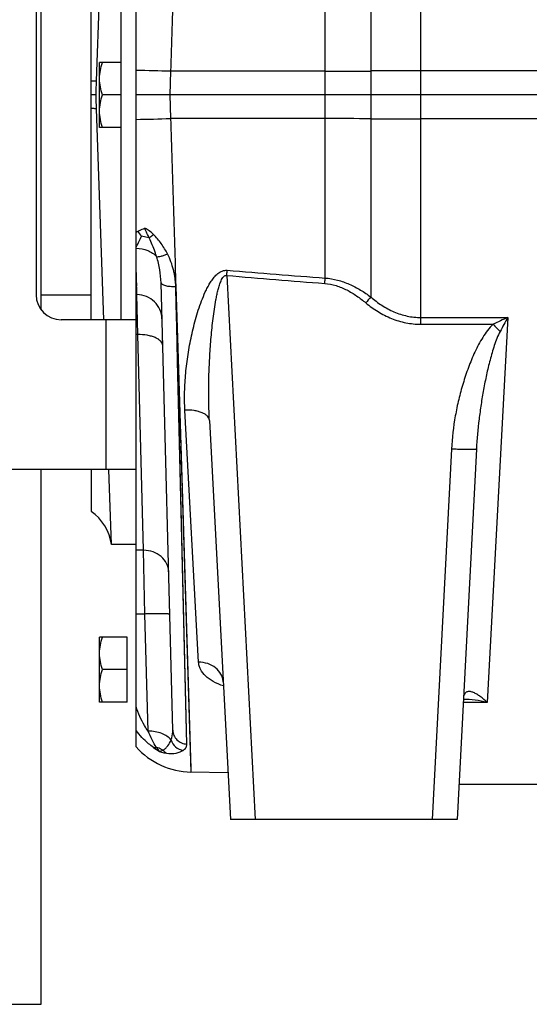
# Model space of a CAD drawing. Extents: x -1747 to 1181, y 8 to 1619.
# Tile 21 of 72: x -1041 to -940, y 648 to 845. Entities that reach past the tile are written whole.
import ezdxf

# ---------------------------------------------------------------- set-up
doc = ezdxf.new("R2010")
doc.units = 0
doc.header["$LTSCALE"] = 65.395
doc.layers.get('0').update_dxf_attribs({"linetype": 'CONTINUOUS'})

msp = doc.modelspace()

# ---------------------------------------------------------------- linework, layer by layer
at = {"color": 9, "linetype": 'CONTINUOUS'}
for p, q in [((-971.2, 966.65), (-971.2, 789.23)), ((-980.32, 824.91), (-980.32, 951.51)), ((-961.2, 783.76), (-961.2, 865.48)), ((-1011.24, 834.39), (-1011.4, 829.66)), ((-980.32, 834.41), (-1011.24, 834.39)), ((-742.13, 834.48), (-961.2, 834.48)), ((-1011.4, 829.66), (-1011.24, 824.93)), ((-980.32, 824.91), (-1011.24, 824.93)), ((-980.32, 793.01), (-980.32, 824.91)), ((-742.13, 824.84), (-961.2, 824.84)), ((-1000, 793.53), (-994.3, 684.66)), ((-1010.2, 791.31), (-1007.18, 694.14)), ((-1007.98, 699.73), (-1010.2, 791.31)), ((-1024.13, 754.66), (-1024.13, 784.66)), ((-961.2, 785.11), (-943.79, 785.11)), ((-943.79, 785.11), (-947.97, 708.08)), ((-961.2, 783.76), (-946.76, 783.76)), ((-1016.63, 738.52), (-1017.82, 781.68)), ((-1007.98, 699.73), (-1009.84, 776.37)), ((-1005.64, 716.13), (-1008.38, 766.59)), ((-955.08, 758.78), (-958.97, 684.66)), ((-1016.63, 738.52), (-1018.13, 738.52)), ((-1016.41, 725.77), (-1016.63, 738.52)), ((-1016.41, 725.77), (-1018.13, 725.77)), ((-1015.72, 702.31), (-1016.41, 725.77)), ((-947.97, 708.08), (-952.75, 708.08))]:
    msp.add_line(p, q, dxfattribs=at)
at = {"color": 7, "linetype": 'CONTINUOUS'}
for p, q in [((-1018.13, 754.66), (-1018.13, 904.66)), ((-1021.13, 784.66), (-1021.13, 874.66)), ((-1037.13, 786.67), (-1037.13, 872.65)), ((-1038.13, 869.66), (-1038.13, 789.66)), ((-1018.13, 784.66), (-1033.13, 784.66)), ((-1018.13, 754.66), (-1165.13, 754.66)), ((-1037.13, 647.66), (-1037.13, 754.66)), ((-1137.13, 647.66), (-1037.13, 647.66))]:
    msp.add_line(p, q, dxfattribs=at)
at = {"color": 6, "linetype": 'CONTINUOUS'}
for p, q in [((-1027.13, 784.66), (-1027.13, 874.66)), ((-1026.05, 832.46), (-1024.6, 874.66)), ((-1026.05, 832.46), (-1024.75, 870.13)), ((-1025.43, 823.16), (-1025.43, 836.16)), ((-1021.13, 836.16), (-1025.43, 836.16)), ((-1026.15, 829.66), (-1027.13, 829.66)), ((-1021.13, 829.66), (-1024.85, 829.66)), ((-742.13, 829.66), (-1018.13, 829.66)), ((-1024.6, 784.65), (-1026.05, 826.86)), ((-1024.6, 784.66), (-1026.05, 826.86)), ((-1021.13, 823.16), (-1025.43, 823.16)), ((-1010.8, 702.52), (-1013.15, 792.08)), ((-1037.13, 789.66), (-1027.13, 789.66)), ((-1018.13, 789.66), (-1017.96, 789.66)), ((-1003.47, 764.52), (-999.29, 684.66)), ((-950.09, 758.78), (-953.97, 684.66)), ((-1027.13, 754.66), (-1027.13, 746.32)), ((-1023.05, 739.66), (-1023.57, 754.66)), ((-1018.13, 699.18), (-1018.13, 754.66)), ((-1018.13, 739.66), (-1023.05, 739.66)), ((-1025.43, 708.16), (-1025.43, 721.16)), ((-1019.93, 721.16), (-1025.43, 721.16)), ((-1019.93, 714.66), (-1024.85, 714.66)), ((-1019.93, 708.16), (-1025.43, 708.16)), ((-999.78, 694.01), (-1007.18, 694.14)), ((-935.5, 691.66), (-953.61, 691.66)), ((-953.97, 684.66), (-999.29, 684.66))]:
    msp.add_line(p, q, dxfattribs=at)
at = {"color": 2, "linetype": 'CONTINUOUS'}
for p, q in [((-1018.09, 794.33), (-1018.13, 795.62)), ((-1017.96, 789.68), (-1018.13, 795.62)), ((-1018.01, 791.37), (-1018.09, 794.33)), ((-1017.82, 781.68), (-1017.96, 789.68)), ((-1017.82, 781.68), (-1018.13, 781.68)), ((-1019.93, 708.16), (-1019.93, 721.16))]:
    msp.add_line(p, q, dxfattribs=at)
at = {"color": 9, "linetype": 'CONTINUOUS'}
for points in [[(-1010.2, 791.31), (-1010.07, 787.16), (-1009.94, 783.05), (-1009.81, 778.99), (-1007.19, 694.77)], [(-1009.84, 776.37), (-1009.93, 780.04), (-1010.02, 783.76), (-1010.11, 787.52), (-1010.2, 791.31)], [(-1007.19, 694.77), (-1007.18, 694.42), (-1007.18, 694.21), (-1007.18, 694.14)]]:
    msp.add_lwpolyline(points, dxfattribs=at)
at = {"color": 6, "linetype": 'CONTINUOUS'}
for points in [[(-1000.84, 712.65), (-1000.85, 712.66), (-1000.87, 712.69)], [(-1000.87, 712.69), (-1000.86, 712.67), (-1000.83, 712.63), (-1000.81, 712.56), (-1000.78, 712.48), (-1000.75, 712.38), (-1000.74, 712.28), (-1000.73, 712.21)]]:
    msp.add_lwpolyline(points, dxfattribs=at)
at = {"color": 9, "linetype": 'CONTINUOUS'}
for centre, radius, start, end in [((-1025.03, 434.01), 400.61, 88.0265, 89.0129), ((-981.11, 2230.81), 1396.41, 270.03239, 270.40668), ((-961.22, -579.31), 1413.79, 89.9994, 90.40446), ((-1025.03, 1225.31), 400.61, 270.9871, 271.9735), ((-981.11, -571.49), 1396.41, 89.59332, 89.96761), ((-961.22, 2238.63), 1413.79, 269.59561, 270.00066), ((-1007.45, 784.34), 20.77, 119.9561, 120.9566), ((-601.34, 5716.3), 4937.86, 265.37012, 265.59816), ((-603.34, 5526.91), 4749.98, 265.20975, 265.44687), ((-863.42, 697.26), 141.69, 139.5256, 140.1523), ((-907.8, 702.04), 90.53, 113.4256, 115.4929), ((-783.16, 693.68), 184.83, 150.3523, 151.3468), ((-859.53, 867.26), 120.75, 223.7496, 224.7092), ((-1007.54, 708.95), 12.2, 234.172, 241.1025)]:
    msp.add_arc(centre, radius, start, end, dxfattribs=at)
at = {"color": 6, "linetype": 'CONTINUOUS'}
for centre, radius, start, end in [((-2386.97, 879.47), 1361.73, 357.9037, 358.02155), ((-2386.99, 779.85), 1361.75, 1.97845, 2.09629), ((-1032.94, 738.18), 10, 8.4821, 54.467), ((-1006.91, 709.14), 15, 221.5947, 269)]:
    msp.add_arc(centre, radius, start, end, dxfattribs=at)
at = {"color": 2, "linetype": 'CONTINUOUS'}
msp.add_arc((-1013.05, 805.3), 5.61, 211.769, 224.2881, dxfattribs=at)
at = {"color": 7, "linetype": 'CONTINUOUS'}
msp.add_arc((-1033.13, 789.66), 5, 180, 270, dxfattribs=at)
at = {"color": 9, "linetype": 'CONTINUOUS'}
for points, knots in [([(-1010.2, 867.95), (-1010.28, 865.2), (-1010.45, 859.67), (-1010.8, 848.48), (-1011.06, 840.04), (-1011.24, 834.39)], [0, 0, 0, 0, 0.245691, 0.494914, 1, 1, 1, 1]), ([(-1026.05, 832.46), (-1026.09, 832.45), (-1026.21, 832.43), (-1026.42, 832.42), (-1026.75, 832.4), (-1026.99, 832.4), (-1027.13, 832.4)], [0, 0, 0, 0, 0.11089, 0.315666, 0.612993, 1, 1, 1, 1]), ([(-1026.05, 826.86), (-1026.09, 826.87), (-1026.21, 826.89), (-1026.42, 826.9), (-1026.75, 826.92), (-1026.99, 826.92), (-1027.13, 826.92)], [0, 0, 0, 0, 0.11089, 0.315666, 0.612993, 1, 1, 1, 1]), ([(-1011.24, 824.93), (-1011.06, 819.28), (-1010.8, 810.84), (-1010.45, 799.65), (-1010.28, 794.12), (-1010.2, 791.37)], [0, 0, 0, 0, 0.505086, 0.754309, 1, 1, 1, 1]), ([(-1014.68, 801.74), (-1014.94, 801.99), (-1015.34, 802.34), (-1015.92, 802.73), (-1016.22, 802.89), (-1016.38, 802.96)], [0, 0, 0, 0, 0.505553, 0.754981, 1, 1, 1, 1]), ([(-1018.13, 799.17), (-1018.05, 799.34), (-1017.68, 800.07), (-1017.32, 800.81), (-1017.06, 801.38)], [0, 0, 0, 0, 0.234737, 1, 1, 1, 1]), ([(-1015.5, 801.03), (-1015.44, 801.08), (-1015.17, 801.32), (-1014.9, 801.56), (-1014.68, 801.74)], [0, 0, 0, 0, 0.221501, 1, 1, 1, 1]), ([(-1014.02, 797.26), (-1014.12, 797.57), (-1014.55, 798.85), (-1015.08, 800.1), (-1015.5, 801.03)], [0, 0, 0, 0, 0.244275, 1, 1, 1, 1]), ([(-1011.84, 797.82), (-1012.21, 798.54), (-1013.06, 799.93), (-1014.11, 801.17), (-1014.68, 801.74)], [0, 0, 0, 0, 0.498393, 1, 1, 1, 1]), ([(-1018.13, 798.97), (-1017.34, 798.97), (-1015.81, 798.69), (-1014.49, 797.81), (-1014.02, 797.26)], [0, 0, 0, 0, 0.523949, 1, 1, 1, 1]), ([(-1014.02, 797.26), (-1013.9, 797.25), (-1013.6, 797.29), (-1013.1, 797.4), (-1012.5, 797.58), (-1012.07, 797.74), (-1011.84, 797.82)], [0, 0, 0, 0, 0.164014, 0.394546, 0.678969, 1, 1, 1, 1]), ([(-1013.15, 792.08), (-1013.17, 792.94), (-1013.35, 794.7), (-1013.75, 796.41), (-1014.02, 797.26)], [0, 0, 0, 0, 0.494135, 1, 1, 1, 1]), ([(-1010.2, 791.37), (-1010.2, 791.64), (-1010.25, 792.2), (-1010.34, 793.02), (-1010.47, 793.85), (-1010.72, 794.94), (-1011.13, 796.28), (-1011.59, 797.32), (-1011.84, 797.82)], [0, 0, 0, 0, 0.123654, 0.247617, 0.371911, 0.496599, 0.747237, 1, 1, 1, 1]), ([(-1008.38, 766.59), (-1008.45, 767.8), (-1008.47, 770.26), (-1008.25, 773.97), (-1007.78, 777.7), (-1007.21, 780.82), (-1006.63, 783.31), (-1006.13, 785.18), (-1005.56, 787.04), (-1004.89, 788.88), (-1004.24, 790.39), (-1003.63, 791.56), (-1003.11, 792.4), (-1002.52, 793.21), (-1001.81, 793.93), (-1001.09, 794.38), (-1000.43, 794.56), (-1000.08, 794.57), (-999.91, 794.56)], [0, 0, 0, 0, 0.119164, 0.240068, 0.362683, 0.486926, 0.549634, 0.612711, 0.676149, 0.739942, 0.804097, 0.836331, 0.86868, 0.901168, 0.933835, 0.966722, 0.983336, 1, 1, 1, 1]), ([(-1000, 793.53), (-999.99, 793.61), (-999.96, 793.96), (-999.94, 794.3), (-999.91, 794.56)], [0, 0, 0, 0, 0.252775, 1, 1, 1, 1]), ([(-1003.47, 764.52), (-1003.54, 765.75), (-1003.62, 768.21), (-1003.62, 771.9), (-1003.51, 775.61), (-1003.29, 779.33), (-1003.02, 782.43), (-1002.74, 784.91), (-1002.49, 786.77), (-1002.24, 788.32), (-1002, 789.55), (-1001.79, 790.46), (-1001.58, 791.22), (-1001.39, 791.82), (-1001.23, 792.26), (-1001.04, 792.69), (-1000.84, 793.03), (-1000.64, 793.28), (-1000.46, 793.44), (-1000.24, 793.54), (-1000.08, 793.54), (-1000, 793.53)], [0, 0, 0, 0, 0.123408, 0.247325, 0.371722, 0.496568, 0.621827, 0.684604, 0.747472, 0.810427, 0.841938, 0.873471, 0.905025, 0.920814, 0.93661, 0.952416, 0.968233, 0.97616, 0.984098, 0.992044, 1, 1, 1, 1]), ([(-980.41, 791.92), (-980.4, 792.02), (-980.37, 792.38), (-980.34, 792.74), (-980.32, 793.01)], [0, 0, 0, 0, 0.25302, 1, 1, 1, 1]), ([(-980.32, 793.01), (-979.49, 792.95), (-977.84, 792.67), (-975.48, 791.82), (-973.26, 790.65), (-971.87, 789.72), (-971.2, 789.23)], [0, 0, 0, 0, 0.249868, 0.499837, 0.749891, 1, 1, 1, 1]), ([(-1013.15, 792.08), (-1013.15, 792.02), (-1013.09, 791.89), (-1012.9, 791.74), (-1012.62, 791.61), (-1012.26, 791.49), (-1011.82, 791.4), (-1011.12, 791.32), (-1010.58, 791.3), (-1010.2, 791.31)], [0, 0, 0, 0, 0.054074, 0.125667, 0.22161, 0.342273, 0.485101, 0.645926, 1, 1, 1, 1]), ([(-1010.2, 791.31), (-1010.2, 791.32), (-1010.2, 791.34), (-1010.2, 791.36), (-1010.2, 791.37)], [0, 0, 0, 0, 0.500037, 1, 1, 1, 1]), ([(-980.41, 791.92), (-979.64, 791.86), (-978.12, 791.56), (-975.99, 790.67), (-974.01, 789.47), (-972.79, 788.53), (-972.2, 788.04)], [0, 0, 0, 0, 0.249856, 0.49984, 0.749904, 1, 1, 1, 1]), ([(-1012.96, 784.82), (-1012.97, 785.46), (-1013.26, 786.74), (-1014.38, 788.36), (-1016.02, 789.43), (-1017.32, 789.68), (-1017.96, 789.68)], [0, 0, 0, 0, 0.249931, 0.499902, 0.74993, 1, 1, 1, 1]), ([(-971.2, 789.23), (-970.51, 788.62), (-969.04, 787.49), (-966.61, 786.17), (-963.97, 785.31), (-962.12, 785.11), (-961.2, 785.11)], [0, 0, 0, 0, 0.249989, 0.499987, 0.749989, 1, 1, 1, 1]), ([(-972.2, 788.04), (-971.43, 787.4), (-969.8, 786.22), (-967.11, 784.84), (-964.22, 783.96), (-962.21, 783.76), (-961.2, 783.76)], [0, 0, 0, 0, 0.250013, 0.500017, 0.750008, 1, 1, 1, 1]), ([(-946.76, 783.76), (-947.16, 783.37), (-947.9, 782.53), (-949.15, 780.68), (-950.45, 778.21), (-951.73, 775.11), (-952.79, 771.94), (-953.66, 768.7), (-954.57, 764.34), (-954.97, 761.01), (-955.08, 758.78)], [0, 0, 0, 0, 0.062497, 0.125016, 0.250009, 0.375029, 0.500053, 0.625074, 0.750093, 1, 1, 1, 1]), ([(-945.35, 782.31), (-945.59, 781.86), (-946.01, 780.94), (-946.7, 779.03), (-947.39, 776.6), (-948.09, 773.66), (-948.68, 770.7), (-949.17, 767.73), (-949.71, 763.76), (-949.99, 760.77), (-950.09, 758.78)], [0, 0, 0, 0, 0.063118, 0.12613, 0.251869, 0.377299, 0.502427, 0.627259, 0.751799, 1, 1, 1, 1]), ([(-1012.82, 779.48), (-1012.82, 779.64), (-1012.9, 779.96), (-1013.22, 780.4), (-1013.7, 780.78), (-1014.32, 781.11), (-1015.08, 781.37), (-1016.25, 781.63), (-1017.18, 781.69), (-1017.82, 781.68)], [0, 0, 0, 0, 0.078386, 0.166258, 0.269411, 0.389674, 0.526115, 0.676039, 1, 1, 1, 1]), ([(-1003.47, 764.52), (-1003.48, 764.67), (-1003.57, 764.99), (-1003.88, 765.41), (-1004.35, 765.77), (-1004.97, 766.08), (-1005.71, 766.33), (-1006.85, 766.56), (-1007.76, 766.61), (-1008.38, 766.59)], [0, 0, 0, 0, 0.078661, 0.166588, 0.269532, 0.389412, 0.525455, 0.675157, 1, 1, 1, 1]), ([(-950.09, 758.78), (-950.09, 758.77), (-950.13, 758.75), (-950.2, 758.73), (-950.32, 758.71), (-950.49, 758.7), (-950.7, 758.69), (-951.06, 758.68), (-951.6, 758.67), (-952.35, 758.68), (-953.2, 758.7), (-954.12, 758.73), (-954.76, 758.76), (-955.08, 758.78)], [0, 0, 0, 0, 0.006998, 0.022183, 0.046406, 0.079635, 0.121618, 0.171985, 0.295938, 0.446836, 0.618949, 0.805707, 1, 1, 1, 1]), ([(-1011.63, 734.22), (-1011.65, 734.79), (-1011.94, 735.96), (-1013.08, 737.39), (-1014.72, 738.31), (-1015.99, 738.52), (-1016.63, 738.52)], [0, 0, 0, 0, 0.235919, 0.480227, 0.736059, 1, 1, 1, 1]), ([(-1011.41, 725.72), (-1011.41, 725.73), (-1011.45, 725.75), (-1011.52, 725.76), (-1011.64, 725.77), (-1011.81, 725.78), (-1012.02, 725.79), (-1012.27, 725.8), (-1012.56, 725.8), (-1013.02, 725.81), (-1013.67, 725.81), (-1014.52, 725.8), (-1015.45, 725.79), (-1016.08, 725.77), (-1016.41, 725.77)], [0, 0, 0, 0, 0.005889, 0.020643, 0.044656, 0.077791, 0.119759, 0.17017, 0.228551, 0.294345, 0.445584, 0.618108, 0.805299, 1, 1, 1, 1]), ([(-1000.69, 711.37), (-1001.39, 711.61), (-1002.67, 712.15), (-1004.26, 713.26), (-1005.17, 714.41), (-1005.55, 715.39), (-1005.62, 715.89), (-1005.64, 716.13)], [0, 0, 0, 0, 0.305857, 0.569425, 0.79515, 0.898914, 1, 1, 1, 1]), ([(-1000.73, 712.21), (-1000.75, 712.47), (-1000.83, 713), (-1001.25, 714.01), (-1002.2, 715.11), (-1003.8, 715.94), (-1005.02, 716.13), (-1005.64, 716.13)], [0, 0, 0, 0, 0.114655, 0.230981, 0.472446, 0.730263, 1, 1, 1, 1]), ([(-947.97, 708.08), (-948.39, 708.5), (-949.04, 709.07), (-949.96, 709.7), (-950.61, 710.05), (-951.16, 710.23), (-951.58, 710.27), (-951.89, 710.24), (-952.18, 710.11), (-952.44, 709.85), (-952.63, 709.45), (-952.68, 709.13), (-952.7, 708.94)], [0, 0, 0, 0, 0.286501, 0.415937, 0.534909, 0.642374, 0.69208, 0.740035, 0.788647, 0.84297, 0.91091, 1, 1, 1, 1]), ([(-947.97, 708.08), (-948.76, 708.27), (-950.34, 708.56), (-951.94, 708.68), (-952.73, 708.68)], [0, 0, 0, 0, 0.507192, 1, 1, 1, 1]), ([(-1015.72, 702.31), (-1015.98, 702.68), (-1016.97, 704.21), (-1017.71, 705.9), (-1018.13, 707.21)], [0, 0, 0, 0, 0.246486, 1, 1, 1, 1]), ([(-1014.68, 699.07), (-1015.01, 699.3), (-1016.28, 700.31), (-1017.4, 701.5), (-1018.13, 702.47)], [0, 0, 0, 0, 0.25206, 1, 1, 1, 1]), ([(-1011.15, 700.54), (-1011.59, 701.15), (-1012.69, 701.83), (-1014.31, 702.25), (-1015.24, 702.32), (-1015.72, 702.31)], [0, 0, 0, 0, 0.449371, 0.717338, 1, 1, 1, 1]), ([(-1014.07, 699.08), (-1014.38, 699.56), (-1014.98, 700.62), (-1015.48, 701.72), (-1015.72, 702.31)], [0, 0, 0, 0, 0.475104, 1, 1, 1, 1]), ([(-1011.15, 700.54), (-1011.09, 700.69), (-1010.87, 701.33), (-1010.79, 702.01), (-1010.8, 702.52)], [0, 0, 0, 0, 0.245926, 1, 1, 1, 1]), ([(-1010.8, 702.52), (-1010.79, 702.17), (-1010.63, 701.45), (-1010, 700.54), (-1009.08, 699.92), (-1008.35, 699.75), (-1007.98, 699.73)], [0, 0, 0, 0, 0.245391, 0.4934, 0.745212, 1, 1, 1, 1]), ([(-1012.75, 698.51), (-1012.57, 698.62), (-1012.23, 698.88), (-1011.65, 699.53), (-1011.32, 700.12), (-1011.15, 700.54)], [0, 0, 0, 0, 0.237521, 0.485873, 1, 1, 1, 1]), ([(-1011.15, 700.54), (-1010.97, 700.02), (-1010.33, 699.06), (-1009.29, 698.55), (-1008.75, 698.46)], [0, 0, 0, 0, 0.502548, 1, 1, 1, 1]), ([(-1008.75, 698.46), (-1008.52, 698.61), (-1008.22, 698.89), (-1008.01, 699.37), (-1007.98, 699.61), (-1007.98, 699.73)], [0, 0, 0, 0, 0.534954, 0.769452, 1, 1, 1, 1]), ([(-1014.68, 699.07), (-1014.63, 699.05), (-1014.43, 699.02), (-1014.22, 699.04), (-1014.07, 699.08)], [0, 0, 0, 0, 0.228624, 1, 1, 1, 1]), ([(-1012.75, 698.51), (-1012.85, 698.57), (-1013.27, 698.81), (-1013.72, 698.98), (-1014.07, 699.08)], [0, 0, 0, 0, 0.247472, 1, 1, 1, 1]), ([(-1013.43, 698.28), (-1013.54, 698.39), (-1013.75, 698.66), (-1013.95, 698.93), (-1014.07, 699.08)], [0, 0, 0, 0, 0.452143, 1, 1, 1, 1]), ([(-1012.05, 697.92), (-1011.4, 697.83), (-1010.47, 697.83), (-1009.38, 698.12), (-1008.94, 698.34), (-1008.75, 698.46)], [0, 0, 0, 0, 0.574697, 0.80391, 1, 1, 1, 1])]:
    msp.add_open_spline(points, degree=3, knots=knots, dxfattribs=at)
at = {"color": 6, "linetype": 'CONTINUOUS'}
for points, knots in [([(-1025.43, 832.91), (-1025.43, 833.46), (-1025.32, 834.57), (-1025.03, 835.63), (-1024.85, 836.16)], [0, 0, 0, 0, 0.498127, 1, 1, 1, 1]), ([(-1024.85, 829.66), (-1025.03, 830.19), (-1025.32, 831.25), (-1025.43, 832.36), (-1025.43, 832.91)], [0, 0, 0, 0, 0.501873, 1, 1, 1, 1]), ([(-1025.43, 826.41), (-1025.43, 826.96), (-1025.32, 828.07), (-1025.03, 829.13), (-1024.85, 829.66)], [0, 0, 0, 0, 0.498127, 1, 1, 1, 1]), ([(-1024.85, 823.16), (-1025.03, 823.69), (-1025.32, 824.75), (-1025.43, 825.86), (-1025.43, 826.41)], [0, 0, 0, 0, 0.501873, 1, 1, 1, 1]), ([(-1025.43, 717.91), (-1025.43, 718.46), (-1025.32, 719.57), (-1025.03, 720.63), (-1024.85, 721.16)], [0, 0, 0, 0, 0.498127, 1, 1, 1, 1]), ([(-1024.85, 714.66), (-1025.03, 715.19), (-1025.32, 716.25), (-1025.43, 717.36), (-1025.43, 717.91)], [0, 0, 0, 0, 0.501873, 1, 1, 1, 1]), ([(-1025.43, 711.41), (-1025.43, 711.96), (-1025.32, 713.07), (-1025.03, 714.13), (-1024.85, 714.66)], [0, 0, 0, 0, 0.498127, 1, 1, 1, 1]), ([(-1024.85, 708.16), (-1025.03, 708.69), (-1025.32, 709.75), (-1025.43, 710.86), (-1025.43, 711.41)], [0, 0, 0, 0, 0.501873, 1, 1, 1, 1])]:
    msp.add_open_spline(points, degree=3, knots=knots, dxfattribs=at)
at = {"color": 2, "linetype": 'CONTINUOUS'}
for points, knots in [([(-1017.82, 802.34), (-1017.71, 802.4), (-1017.25, 802.65), (-1016.76, 802.84), (-1016.38, 802.96)], [0, 0, 0, 0, 0.244886, 1, 1, 1, 1]), ([(-1015.5, 801.03), (-1015.65, 801.35), (-1015.97, 801.98), (-1016.27, 802.62), (-1016.38, 802.96)], [0, 0, 0, 0, 0.497515, 1, 1, 1, 1]), ([(-1015.5, 801.03), (-1015.62, 801.07), (-1016.13, 801.23), (-1016.66, 801.33), (-1017.06, 801.38)], [0, 0, 0, 0, 0.239086, 1, 1, 1, 1]), ([(-1013.43, 698.28), (-1013.32, 698.29), (-1013.09, 698.36), (-1012.87, 698.46), (-1012.75, 698.51)], [0, 0, 0, 0, 0.465038, 1, 1, 1, 1]), ([(-1013.43, 698.28), (-1013.31, 698.23), (-1012.86, 698.08), (-1012.39, 697.97), (-1012.05, 697.92)], [0, 0, 0, 0, 0.275531, 1, 1, 1, 1]), ([(-1012.75, 698.51), (-1012.7, 698.45), (-1012.5, 698.22), (-1012.25, 698.03), (-1012.05, 697.92)], [0, 0, 0, 0, 0.258248, 1, 1, 1, 1])]:
    msp.add_open_spline(points, degree=3, knots=knots, dxfattribs=at)

doc.saveas('drawing.dxf')
